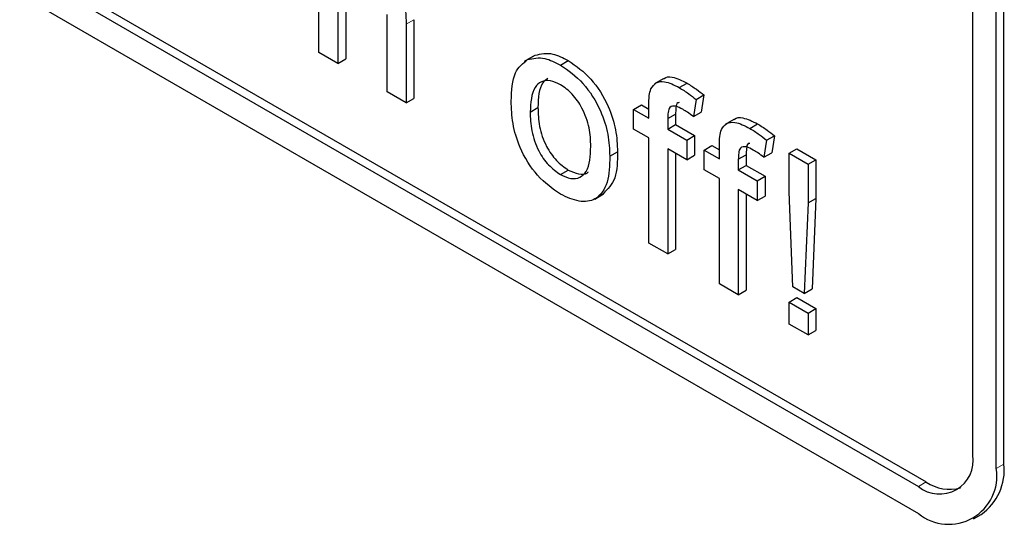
# Paper-space layout 'Blatt4' of a CAD drawing. Header units: millimetres. Extents: x 5 to 418, y 2 to 292.
# Tile 17 of 65: x 123.25 to 125.49, y 146.09 to 147.24. Entities that reach past the tile are written whole.
import ezdxf

# ---------------------------------------------------------------- set-up
doc = ezdxf.new("R2010")
doc.units = ezdxf.units.MM

psp = doc.layouts.new('Blatt4')

# ---------------------------------------------------------------- linework, layer by layer
at = {"color": 7, "linetype": 'Continuous', "lineweight": 25}
for p, q in [((116.4554, 151.2199), (125.2943, 146.1173)), ((118.7182, 149.9749), (125.2943, 146.1786)), ((118.7358, 149.9851), (125.3119, 146.1888)), ((125.471, 146.2194), (125.471, 149.0773)), ((125.4887, 146.2296), (125.4887, 149.0875)), ((125.418, 146.25), (125.418, 148.1282)), ((123.9328, 147.1639), (123.9328, 147.5518)), ((123.9759, 147.2911), (123.9759, 147.1391)), ((123.9935, 147.3013), (123.9935, 147.1493)), ((124.0878, 147.0744), (124.0878, 147.2506)), ((124.1309, 147.2283), (124.1309, 147.0496)), ((124.1486, 147.2385), (124.1486, 147.0598)), ((123.9759, 147.1391), (123.9328, 147.1639)), ((124.4189, 147.1553), (124.3991, 147.1438)), ((124.4064, 147.1478), (124.4241, 147.158)), ((123.9759, 147.1391), (123.9935, 147.1493)), ((124.4815, 147.1356), (124.4992, 147.1458)), ((124.7149, 147.1043), (124.695, 147.0928)), ((124.7512, 147.0843), (124.7689, 147.0945)), ((124.1309, 147.0496), (124.0878, 147.0744)), ((124.7893, 147.0574), (124.807, 147.0676)), ((124.807, 147.0676), (124.8009, 147.0288)), ((124.1309, 147.0496), (124.1486, 147.0598)), ((124.4125, 147.0289), (124.4302, 147.0391)), ((124.6476, 147.0347), (124.6652, 147.0449)), ((124.6652, 147.0449), (124.682, 147.0353)), ((124.682, 147.0148), (124.682, 147.0437)), ((124.7893, 147.0574), (124.7832, 147.0186)), ((124.6476, 146.99), (124.6476, 147.0347)), ((124.6476, 147.0347), (124.682, 147.0148)), ((124.7251, 147.014), (124.7428, 147.0242)), ((124.7428, 147.0242), (124.7428, 147.0002)), ((124.7832, 147.0186), (124.8009, 147.0288)), ((124.7251, 147.014), (124.7251, 146.99)), ((124.7251, 146.99), (124.7428, 147.0002)), ((124.7428, 147.0002), (124.7858, 146.9753)), ((124.8751, 147.0118), (124.8552, 147.0003)), ((124.9114, 146.9918), (124.9291, 147.002)), ((124.682, 146.9701), (124.6476, 146.99)), ((124.7251, 146.99), (124.7681, 146.9651)), ((124.7681, 146.9651), (124.7858, 146.9753)), ((124.7858, 146.9753), (124.7858, 146.9306)), ((124.9495, 146.9649), (124.9672, 146.9751)), ((124.9672, 146.9751), (124.9611, 146.9363)), ((124.682, 146.7314), (124.682, 146.9701)), ((124.7681, 146.9651), (124.7681, 146.9204)), ((124.8078, 146.9423), (124.8254, 146.9525)), ((124.8254, 146.9525), (124.8422, 146.9428)), ((124.8422, 146.9224), (124.8422, 146.9512)), ((124.9495, 146.9649), (124.9434, 146.9261)), ((124.5934, 146.9283), (124.611, 146.9385)), ((124.7681, 146.9204), (124.7251, 146.9452)), ((124.7251, 146.9452), (124.7251, 146.7066)), ((124.7428, 146.935), (124.7428, 146.7168)), ((124.7681, 146.9204), (124.7858, 146.9306)), ((124.8078, 146.8975), (124.8078, 146.9423)), ((124.8078, 146.9423), (124.8422, 146.9224)), ((124.8853, 146.9215), (124.9029, 146.9317)), ((124.9029, 146.9317), (124.9029, 146.9077)), ((124.9434, 146.9261), (124.9611, 146.9363)), ((125.0007, 146.9353), (125.0184, 146.9455)), ((125.0007, 146.8473), (125.0007, 146.9353)), ((125.0007, 146.9353), (125.0438, 146.9104)), ((125.0184, 146.9455), (125.0614, 146.9206)), ((124.8853, 146.9215), (124.8853, 146.8975)), ((124.8853, 146.8975), (124.9029, 146.9077)), ((124.9029, 146.9077), (124.946, 146.8829)), ((125.0438, 146.9104), (125.0614, 146.9206)), ((125.0438, 146.9104), (125.0438, 146.8225)), ((125.0614, 146.9206), (125.0614, 146.8327)), ((124.4815, 146.8869), (124.4992, 146.8971)), ((124.8422, 146.8776), (124.8078, 146.8975)), ((124.8853, 146.8975), (124.9283, 146.8727)), ((124.9283, 146.8727), (124.946, 146.8829)), ((124.946, 146.8829), (124.946, 146.8381)), ((124.8422, 146.6389), (124.8422, 146.8776)), ((124.9283, 146.8727), (124.9283, 146.8279)), ((124.5592, 146.8313), (124.5791, 146.8428)), ((124.9283, 146.8279), (124.8853, 146.8528)), ((124.8853, 146.8528), (124.8853, 146.6141)), ((124.9029, 146.8426), (124.9029, 146.6243)), ((124.9283, 146.8279), (124.946, 146.8381)), ((125.0093, 146.632), (125.0007, 146.8473)), ((125.0438, 146.8225), (125.0352, 146.6171)), ((125.0438, 146.8225), (125.0614, 146.8327)), ((125.0614, 146.8327), (125.0528, 146.6273)), ((124.7251, 146.7066), (124.682, 146.7314)), ((124.7251, 146.7066), (124.7428, 146.7168)), ((124.8853, 146.6141), (124.8422, 146.6389)), ((124.8853, 146.6141), (124.9029, 146.6243)), ((125.0352, 146.6171), (125.0093, 146.632)), ((125.0352, 146.6171), (125.0528, 146.6273)), ((125.0007, 146.5972), (125.0184, 146.6074)), ((125.0007, 146.5972), (125.0438, 146.5723)), ((125.0007, 146.5474), (125.0007, 146.5972)), ((125.0184, 146.6074), (125.0614, 146.5825)), ((125.0438, 146.5723), (125.0614, 146.5825)), ((125.0438, 146.5723), (125.0438, 146.5226)), ((125.0614, 146.5825), (125.0614, 146.5328)), ((125.0438, 146.5226), (125.0007, 146.5474)), ((125.0438, 146.5226), (125.0614, 146.5328)), ((125.4192, 146.1049), (125.4369, 146.1151))]:
    psp.add_line(p, q, dxfattribs=at)
at = {"color": 7, "linetype": 'Continuous', "lineweight": 18}
for p, q in [((124.1309, 147.2283), (124.1486, 147.2385)), ((125.471, 146.2194), (125.4887, 146.2296)), ((125.2943, 146.1786), (125.3119, 146.1888))]:
    psp.add_line(p, q, dxfattribs=at)
at = {"color": 7, "linetype": 'Continuous', "lineweight": 25}
for centre, radius, start, end in [((125.3426, 146.2378), 0.0764, 230.7967, 9.214), ((125.3633, 146.2019), 0.1092, 230.7967, 9.214), ((125.3662, 146.2161), 0.1232, 305.0133, 6.2988), ((125.3647, 146.2645), 0.0923, 235.1435, 285.9932)]:
    psp.add_arc(centre, radius, start, end, dxfattribs=at)
for points, knots in [([(124.0479, 147.3859), (124.0615, 147.3767), (124.0886, 147.3584), (124.1205, 147.3108), (124.1301, 147.2655), (124.1306, 147.2407), (124.1309, 147.2283)], [0, 0, 0, 0, 0.280318, 0.55834, 0.778554, 1, 1, 1, 1]), ([(124.4064, 147.1478), (124.4191, 147.1506), (124.4419, 147.1557), (124.4694, 147.1417), (124.4815, 147.1356)], [0, 0, 0, 0, 0.559033, 1, 1, 1, 1]), ([(124.4241, 147.158), (124.4368, 147.1608), (124.4596, 147.1659), (124.4871, 147.1519), (124.4992, 147.1458)], [0, 0, 0, 0, 0.559033, 1, 1, 1, 1]), ([(124.3694, 147.0536), (124.3704, 147.0774), (124.3721, 147.1198), (124.3959, 147.1392), (124.4064, 147.1478)], [0, 0, 0, 0, 0.5609635, 1, 1, 1, 1]), ([(124.4815, 147.1356), (124.4992, 147.1231), (124.5344, 147.0983), (124.5728, 147.0364), (124.5912, 146.9774), (124.5926, 146.9447), (124.5934, 146.9283)], [0, 0, 0, 0, 0.279556, 0.5586, 0.778991, 1, 1, 1, 1]), ([(124.4992, 147.1458), (124.5169, 147.1333), (124.5521, 147.1085), (124.5905, 147.0466), (124.6088, 146.9876), (124.6103, 146.9549), (124.611, 146.9385)], [0, 0, 0, 0, 0.279556, 0.5586, 0.778991, 1, 1, 1, 1]), ([(124.7153, 147.1037), (124.7157, 147.1042), (124.7202, 147.1094), (124.739, 147.1093), (124.7575, 147.1001), (124.7689, 147.0945)], [0, 0, 0, 0, 0.041167, 0.414036, 1, 1, 1, 1]), ([(124.4815, 147.0908), (124.4736, 147.0946), (124.4579, 147.1021), (124.4373, 147.0992), (124.4155, 147.0803), (124.4137, 147.0501), (124.4125, 147.0289)], [0, 0, 0, 0, 0.187137, 0.374025, 0.561097, 1, 1, 1, 1]), ([(124.453, 147.1052), (124.4487, 147.1022), (124.4321, 147.0902), (124.431, 147.0609), (124.4302, 147.0391)], [0, 0, 0, 0, 0.254643, 1, 1, 1, 1]), ([(124.5503, 146.9508), (124.5498, 146.9646), (124.5487, 146.9921), (124.5336, 147.0353), (124.5091, 147.0714), (124.4907, 147.0844), (124.4815, 147.0908)], [0, 0, 0, 0, 0.281064, 0.560316, 0.780174, 1, 1, 1, 1]), ([(124.6866, 147.0816), (124.6903, 147.0868), (124.6976, 147.0973), (124.7208, 147.0999), (124.7397, 147.0902), (124.7512, 147.0843)], [0, 0, 0, 0, 0.279458, 0.559661, 1, 1, 1, 1]), ([(124.7512, 147.0843), (124.7584, 147.0798), (124.7712, 147.0718), (124.7838, 147.0618), (124.7893, 147.0574)], [0, 0, 0, 0, 0.559945, 1, 1, 1, 1]), ([(124.7689, 147.0945), (124.776, 147.09), (124.7889, 147.082), (124.8015, 147.072), (124.807, 147.0676)], [0, 0, 0, 0, 0.559945, 1, 1, 1, 1]), ([(124.682, 147.0437), (124.6821, 147.0514), (124.6821, 147.0651), (124.6852, 147.0765), (124.6866, 147.0816)], [0, 0, 0, 0, 0.56037, 1, 1, 1, 1]), ([(124.4815, 146.8422), (124.4635, 146.8548), (124.4275, 146.88), (124.3884, 146.9437), (124.3715, 147.0036), (124.3701, 147.0369), (124.3694, 147.0536)], [0, 0, 0, 0, 0.279616, 0.558371, 0.778858, 1, 1, 1, 1]), ([(124.4302, 147.0391), (124.4307, 147.0251), (124.4317, 146.9972), (124.4462, 146.9534), (124.4713, 146.9167), (124.4899, 146.9037), (124.4992, 146.8971)], [0, 0, 0, 0, 0.281129, 0.560384, 0.780159, 1, 1, 1, 1]), ([(124.7591, 147.035), (124.7538, 147.0379), (124.7431, 147.0437), (124.7291, 147.0421), (124.7255, 147.0282), (124.7252, 147.0187), (124.7251, 147.014)], [0, 0, 0, 0, 0.281469, 0.557719, 0.778516, 1, 1, 1, 1]), ([(124.751, 147.0502), (124.7498, 147.0501), (124.745, 147.0497), (124.7435, 147.0379), (124.743, 147.0288), (124.7428, 147.0242)], [0, 0, 0, 0, 0.131284, 0.564968, 1, 1, 1, 1]), ([(124.4125, 147.0289), (124.413, 147.0149), (124.4141, 146.987), (124.4285, 146.9432), (124.4536, 146.9065), (124.4722, 146.8935), (124.4815, 146.8869)], [0, 0, 0, 0, 0.281129, 0.560384, 0.780159, 1, 1, 1, 1]), ([(124.7832, 147.0186), (124.7787, 147.0219), (124.7708, 147.0279), (124.7627, 147.0328), (124.7591, 147.035)], [0, 0, 0, 0, 0.559924, 1, 1, 1, 1]), ([(124.8755, 147.0113), (124.8759, 147.0118), (124.8804, 147.0169), (124.8992, 147.0168), (124.9177, 147.0076), (124.9291, 147.002)], [0, 0, 0, 0, 0.041167, 0.414036, 1, 1, 1, 1]), ([(124.8468, 146.9891), (124.8504, 146.9943), (124.8578, 147.0048), (124.881, 147.0074), (124.8999, 146.9977), (124.9114, 146.9918)], [0, 0, 0, 0, 0.279458, 0.559661, 1, 1, 1, 1]), ([(124.9291, 147.002), (124.9362, 146.9976), (124.9491, 146.9896), (124.9617, 146.9795), (124.9672, 146.9751)], [0, 0, 0, 0, 0.559945, 1, 1, 1, 1]), ([(124.8422, 146.9512), (124.8422, 146.9589), (124.8423, 146.9726), (124.8454, 146.9841), (124.8468, 146.9891)], [0, 0, 0, 0, 0.56037, 1, 1, 1, 1]), ([(124.9114, 146.9918), (124.9186, 146.9874), (124.9314, 146.9794), (124.944, 146.9693), (124.9495, 146.9649)], [0, 0, 0, 0, 0.559945, 1, 1, 1, 1]), ([(124.4815, 146.8869), (124.4895, 146.8831), (124.5054, 146.8756), (124.526, 146.8791), (124.5476, 146.8987), (124.5492, 146.9293), (124.5503, 146.9508)], [0, 0, 0, 0, 0.187044, 0.373945, 0.560983, 1, 1, 1, 1]), ([(124.9193, 146.9425), (124.914, 146.9454), (124.9033, 146.9512), (124.8893, 146.9497), (124.8857, 146.9357), (124.8854, 146.9263), (124.8853, 146.9215)], [0, 0, 0, 0, 0.281469, 0.557719, 0.778516, 1, 1, 1, 1]), ([(124.9112, 146.9577), (124.91, 146.9576), (124.9052, 146.9572), (124.9037, 146.9454), (124.9032, 146.9363), (124.9029, 146.9317)], [0, 0, 0, 0, 0.131284, 0.564968, 1, 1, 1, 1]), ([(124.5934, 146.9283), (124.5928, 146.9075), (124.5915, 146.8661), (124.5653, 146.8282), (124.5244, 146.8224), (124.4958, 146.8356), (124.4815, 146.8422)], [0, 0, 0, 0, 0.281033, 0.559513, 0.779602, 1, 1, 1, 1]), ([(124.611, 146.9385), (124.6108, 146.9171), (124.6103, 146.8755), (124.5889, 146.8539), (124.5785, 146.8434)], [0, 0, 0, 0, 0.512915, 1, 1, 1, 1]), ([(124.9434, 146.9261), (124.9389, 146.9295), (124.9309, 146.9355), (124.9229, 146.9404), (124.9193, 146.9425)], [0, 0, 0, 0, 0.559924, 1, 1, 1, 1]), ([(124.4992, 146.8971), (124.5071, 146.8935), (124.5228, 146.8863), (124.5387, 146.887), (124.5442, 146.8923), (124.5449, 146.893)], [0, 0, 0, 0, 0.465388, 0.930416, 1, 1, 1, 1])]:
    psp.add_open_spline(points, degree=3, knots=knots, dxfattribs=at)

doc.saveas('drawing.dxf')
